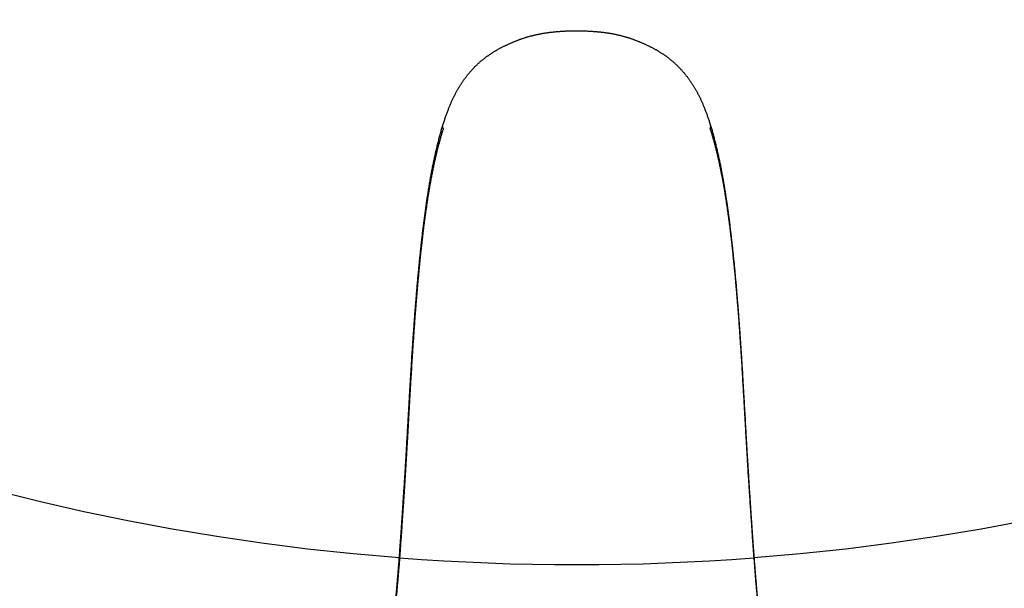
# Model space of a CAD drawing. Header units: millimetres. Extents: x 6161 to 8965, y -9035 to -5431.
# Tile 199 of 256: x 6886.37 to 6899.56, y -6549.13 to -6541.52. Entities that reach past the tile are written whole.
import ezdxf

# ---------------------------------------------------------------- set-up
doc = ezdxf.new("R2010")
doc.units = ezdxf.units.MM
doc.linetypes.add('DASHED', pattern=[19.05, 12.7, -6.35])
doc.layers.add('Wyposazenie Wew - Urzadzenia Sanitarne', color=6, linetype='Continuous')

# ---------------------------------------------------------------- blocks, each defined once
blk = doc.blocks.new('ORAS_ELECTRA')
for p, q in [((-2.368, -4.189), (-2.367, -4.175)), ((2.368, -4.189), (2.367, -4.175)), ((-1.795, -9.882), (-1.795, -9.882)), ((-1.795, -9.882), (-1.795, -9.883)), ((1.795, -9.882), (1.795, -9.883))]:
    blk.add_line(p, q)
for points, knots in [([(-2.733, -1.026), (-2.733, -1.026), (-2.733, -1.03), (-2.733, -1.037), (-2.732, -1.047), (-2.732, -1.058), (-2.731, -1.069), (-2.73, -1.08), (-2.729, -1.09), (-2.728, -1.099), (-2.727, -1.108), (-2.726, -1.117), (-2.725, -1.127), (-2.724, -1.135), (-2.723, -1.144), (-2.722, -1.153), (-2.721, -1.162), (-2.72, -1.17), (-2.718, -1.179), (-2.717, -1.187), (-2.716, -1.196), (-2.715, -1.204), (-2.714, -1.212), (-2.712, -1.221), (-2.711, -1.229), (-2.71, -1.237), (-2.709, -1.246), (-2.707, -1.254), (-2.706, -1.263), (-2.705, -1.271), (-2.704, -1.28), (-2.702, -1.288), (-2.701, -1.297), (-2.7, -1.306), (-2.698, -1.315), (-2.697, -1.324), (-2.695, -1.333), (-2.694, -1.342), (-2.693, -1.351), (-2.691, -1.36), (-2.69, -1.37), (-2.688, -1.379), (-2.687, -1.388), (-2.686, -1.398), (-2.684, -1.408), (-2.683, -1.417), (-2.681, -1.427), (-2.68, -1.437), (-2.678, -1.447), (-2.677, -1.457), (-2.675, -1.467), (-2.674, -1.477), (-2.672, -1.488), (-2.671, -1.498), (-2.669, -1.509), (-2.668, -1.519), (-2.666, -1.53), (-2.665, -1.541), (-2.663, -1.551), (-2.662, -1.562), (-2.66, -1.573), (-2.659, -1.584), (-2.657, -1.595), (-2.655, -1.606), (-2.654, -1.618), (-2.652, -1.629), (-2.651, -1.641), (-2.649, -1.652), (-2.647, -1.664), (-2.646, -1.676), (-2.644, -1.688), (-2.643, -1.7), (-2.641, -1.712), (-2.639, -1.724), (-2.638, -1.736), (-2.636, -1.748), (-2.634, -1.761), (-2.632, -1.773), (-2.631, -1.786), (-2.629, -1.799), (-2.627, -1.811), (-2.626, -1.824), (-2.624, -1.837), (-2.622, -1.85), (-2.62, -1.863), (-2.619, -1.877), (-2.617, -1.89), (-2.615, -1.903), (-2.613, -1.917), (-2.611, -1.93), (-2.61, -1.944), (-2.608, -1.957), (-2.606, -1.971), (-2.604, -1.985), (-2.602, -1.999), (-2.601, -2.013), (-2.599, -2.027), (-2.597, -2.041), (-2.595, -2.055), (-2.593, -2.07), (-2.591, -2.084), (-2.589, -2.099), (-2.587, -2.113), (-2.585, -2.128), (-2.583, -2.143), (-2.582, -2.158), (-2.58, -2.172), (-2.578, -2.187), (-2.576, -2.203), (-2.574, -2.218), (-2.572, -2.233), (-2.57, -2.248), (-2.568, -2.263), (-2.566, -2.279), (-2.564, -2.294), (-2.562, -2.31), (-2.56, -2.326), (-2.558, -2.341), (-2.556, -2.357), (-2.554, -2.373), (-2.552, -2.389), (-2.55, -2.405), (-2.548, -2.421), (-2.546, -2.438), (-2.544, -2.454), (-2.542, -2.471), (-2.54, -2.487), (-2.538, -2.504), (-2.535, -2.52), (-2.533, -2.537), (-2.531, -2.554), (-2.529, -2.57), (-2.527, -2.587), (-2.525, -2.604), (-2.523, -2.621), (-2.521, -2.639), (-2.519, -2.656), (-2.517, -2.673), (-2.515, -2.69), (-2.513, -2.708), (-2.511, -2.725), (-2.508, -2.743), (-2.506, -2.761), (-2.504, -2.778), (-2.502, -2.796), (-2.5, -2.814), (-2.498, -2.832), (-2.496, -2.85), (-2.494, -2.868), (-2.492, -2.887), (-2.49, -2.905), (-2.488, -2.923), (-2.485, -2.942), (-2.483, -2.96), (-2.481, -2.979), (-2.479, -2.998), (-2.477, -3.016), (-2.475, -3.035), (-2.473, -3.054), (-2.471, -3.073), (-2.469, -3.092), (-2.467, -3.112), (-2.465, -3.131), (-2.463, -3.15), (-2.46, -3.17), (-2.458, -3.189), (-2.456, -3.209), (-2.454, -3.228), (-2.452, -3.248), (-2.45, -3.268), (-2.448, -3.288), (-2.446, -3.308), (-2.444, -3.328), (-2.442, -3.348), (-2.44, -3.369), (-2.438, -3.389), (-2.436, -3.409), (-2.434, -3.43), (-2.432, -3.451), (-2.43, -3.471), (-2.428, -3.492), (-2.426, -3.513), (-2.424, -3.534), (-2.422, -3.555), (-2.42, -3.576), (-2.418, -3.597), (-2.416, -3.619), (-2.414, -3.64), (-2.412, -3.662), (-2.41, -3.684), (-2.408, -3.705), (-2.406, -3.727), (-2.405, -3.749), (-2.403, -3.771), (-2.401, -3.793), (-2.399, -3.815), (-2.397, -3.838), (-2.395, -3.86), (-2.393, -3.883), (-2.391, -3.905), (-2.39, -3.928), (-2.388, -3.951), (-2.386, -3.973), (-2.384, -3.996), (-2.382, -4.02), (-2.38, -4.043), (-2.379, -4.066), (-2.377, -4.089), (-2.375, -4.111), (-2.374, -4.133), (-2.372, -4.152), (-2.371, -4.171), (-2.37, -4.183), (-2.369, -4.189), (-2.369, -4.189)], [0, 0, 0, 0, 0.000897, 0.014392, 0.028259, 0.042658, 0.057335, 0.071796, 0.084135, 0.095797, 0.106851, 0.118564, 0.128903, 0.139852, 0.150279, 0.16025, 0.169835, 0.179089, 0.188056, 0.196771, 0.205262, 0.213555, 0.22166, 0.22964, 0.237452, 0.24511, 0.252628, 0.260016, 0.267284, 0.274441, 0.281494, 0.28845, 0.295315, 0.302095, 0.308794, 0.315416, 0.32203, 0.328524, 0.334936, 0.341269, 0.347528, 0.353717, 0.35984, 0.365899, 0.371898, 0.377839, 0.383725, 0.389558, 0.39534, 0.401075, 0.406762, 0.412405, 0.418004, 0.423618, 0.429062, 0.434454, 0.439796, 0.445092, 0.450342, 0.455549, 0.460714, 0.465839, 0.470925, 0.475973, 0.480986, 0.485964, 0.490908, 0.49582, 0.500701, 0.505551, 0.510372, 0.515165, 0.519931, 0.524654, 0.529349, 0.534008, 0.538633, 0.543224, 0.547784, 0.552312, 0.556812, 0.561283, 0.565726, 0.570144, 0.574534, 0.578879, 0.58319, 0.587475, 0.591733, 0.595965, 0.60017, 0.60435, 0.608503, 0.612631, 0.616733, 0.620811, 0.624863, 0.628816, 0.632873, 0.6369, 0.640897, 0.644865, 0.648806, 0.652719, 0.656607, 0.660469, 0.664307, 0.668122, 0.671913, 0.675683, 0.679431, 0.683158, 0.686865, 0.690552, 0.694221, 0.697871, 0.701504, 0.70512, 0.708719, 0.712302, 0.715869, 0.719422, 0.72296, 0.726484, 0.730023, 0.733512, 0.736982, 0.740435, 0.743872, 0.747294, 0.7507, 0.754091, 0.75746, 0.760819, 0.764168, 0.767504, 0.770826, 0.774132, 0.777422, 0.780694, 0.783961, 0.787221, 0.790468, 0.793703, 0.796926, 0.800138, 0.803338, 0.806527, 0.809706, 0.812875, 0.816033, 0.819181, 0.82232, 0.82545, 0.828571, 0.831684, 0.83479, 0.837892, 0.840985, 0.84407, 0.847147, 0.850216, 0.853277, 0.856332, 0.859379, 0.862419, 0.865453, 0.868481, 0.871504, 0.87452, 0.877531, 0.880538, 0.883539, 0.886536, 0.889529, 0.892518, 0.895503, 0.898484, 0.901463, 0.904439, 0.907412, 0.910382, 0.913351, 0.916318, 0.919283, 0.922247, 0.92521, 0.928172, 0.931133, 0.934095, 0.937043, 0.939995, 0.942952, 0.945913, 0.948876, 0.95184, 0.954801, 0.957758, 0.960716, 0.963662, 0.966616, 0.969577, 0.972545, 0.975521, 0.978504, 0.981496, 0.984497, 0.98746, 0.990212, 0.992827, 0.995596, 0.997715, 0.99984, 1, 1, 1, 1]), ([(-2.367, -4.175), (-2.368, -4.162), (-2.37, -4.135), (-2.373, -4.094), (-2.376, -4.055), (-2.379, -4.015), (-2.383, -3.976), (-2.386, -3.936), (-2.389, -3.897), (-2.392, -3.859), (-2.395, -3.82), (-2.399, -3.782), (-2.402, -3.744), (-2.405, -3.707), (-2.408, -3.669), (-2.412, -3.632), (-2.415, -3.595), (-2.419, -3.558), (-2.422, -3.521), (-2.426, -3.483), (-2.429, -3.447), (-2.433, -3.409), (-2.437, -3.372), (-2.44, -3.334), (-2.444, -3.296), (-2.448, -3.259), (-2.452, -3.222), (-2.456, -3.185), (-2.46, -3.149), (-2.463, -3.113), (-2.467, -3.078), (-2.471, -3.042), (-2.475, -3.007), (-2.479, -2.973), (-2.483, -2.938), (-2.487, -2.905), (-2.49, -2.871), (-2.494, -2.838), (-2.498, -2.806), (-2.502, -2.774), (-2.505, -2.742), (-2.509, -2.711), (-2.513, -2.68), (-2.517, -2.649), (-2.52, -2.619), (-2.524, -2.589), (-2.528, -2.558), (-2.532, -2.527), (-2.536, -2.494), (-2.54, -2.462), (-2.543, -2.431), (-2.547, -2.4), (-2.551, -2.37), (-2.555, -2.34), (-2.559, -2.311), (-2.562, -2.282), (-2.566, -2.254), (-2.57, -2.226), (-2.573, -2.198), (-2.577, -2.171), (-2.58, -2.144), (-2.584, -2.117), (-2.587, -2.091), (-2.59, -2.066), (-2.594, -2.041), (-2.597, -2.016), (-2.6, -1.992), (-2.603, -1.968), (-2.607, -1.943), (-2.61, -1.917), (-2.614, -1.889), (-2.618, -1.862), (-2.621, -1.837), (-2.624, -1.813), (-2.627, -1.79), (-2.63, -1.769), (-2.633, -1.747), (-2.636, -1.726), (-2.639, -1.704), (-2.642, -1.681), (-2.645, -1.657), (-2.649, -1.633), (-2.652, -1.611), (-2.655, -1.588), (-2.658, -1.567), (-2.661, -1.546), (-2.664, -1.525), (-2.667, -1.506), (-2.669, -1.487), (-2.672, -1.47), (-2.674, -1.454), (-2.676, -1.439), (-2.679, -1.424), (-2.681, -1.409), (-2.683, -1.395), (-2.685, -1.381), (-2.687, -1.368), (-2.689, -1.352), (-2.692, -1.335), (-2.695, -1.317), (-2.697, -1.299), (-2.7, -1.283), (-2.703, -1.266), (-2.705, -1.251), (-2.707, -1.236), (-2.709, -1.221), (-2.712, -1.208), (-2.714, -1.194), (-2.716, -1.182), (-2.717, -1.17), (-2.719, -1.158), (-2.721, -1.147), (-2.722, -1.136), (-2.724, -1.125), (-2.725, -1.115), (-2.726, -1.105), (-2.727, -1.096), (-2.728, -1.087), (-2.729, -1.079), (-2.73, -1.07), (-2.731, -1.062), (-2.732, -1.054), (-2.732, -1.045), (-2.733, -1.036), (-2.733, -1.029), (-2.733, -1.026)], [0, 0, 0, 0, 0.005042, 0.010085, 0.015128, 0.020171, 0.025213, 0.030256, 0.035299, 0.040342, 0.045385, 0.050427, 0.055469, 0.060512, 0.065555, 0.070598, 0.075641, 0.080861, 0.086082, 0.091303, 0.096524, 0.101745, 0.107324, 0.112903, 0.118483, 0.124063, 0.129642, 0.135243, 0.140845, 0.146447, 0.152049, 0.15765, 0.163343, 0.169037, 0.174731, 0.180424, 0.186117, 0.19181, 0.197503, 0.203197, 0.20889, 0.214583, 0.220354, 0.226126, 0.231897, 0.237669, 0.24344, 0.250034, 0.256627, 0.263221, 0.269814, 0.276407, 0.283, 0.289593, 0.296186, 0.302832, 0.309478, 0.316124, 0.322769, 0.32959, 0.336411, 0.343232, 0.350054, 0.356874, 0.363694, 0.370515, 0.377336, 0.384156, 0.390977, 0.399572, 0.408167, 0.416763, 0.425358, 0.432951, 0.440545, 0.448138, 0.455736, 0.463333, 0.470931, 0.480459, 0.489988, 0.499517, 0.509046, 0.518575, 0.528119, 0.537663, 0.547208, 0.556752, 0.566296, 0.57459, 0.582884, 0.591178, 0.599474, 0.60777, 0.616066, 0.624348, 0.63263, 0.640912, 0.653338, 0.665764, 0.678196, 0.690629, 0.703064, 0.715499, 0.727922, 0.740344, 0.752769, 0.765193, 0.777621, 0.79005, 0.802479, 0.814908, 0.827734, 0.84056, 0.853387, 0.866213, 0.879042, 0.891871, 0.904701, 0.917531, 0.931434, 0.945337, 0.95924, 0.980096, 1, 1, 1, 1]), ([(2.367, -4.175), (2.368, -4.161), (2.37, -4.134), (2.373, -4.093), (2.377, -4.052), (2.38, -4.011), (2.383, -3.971), (2.386, -3.931), (2.389, -3.891), (2.393, -3.851), (2.396, -3.811), (2.399, -3.772), (2.403, -3.733), (2.406, -3.694), (2.41, -3.655), (2.413, -3.617), (2.417, -3.579), (2.42, -3.541), (2.424, -3.504), (2.427, -3.467), (2.431, -3.43), (2.434, -3.393), (2.438, -3.357), (2.442, -3.322), (2.445, -3.286), (2.449, -3.251), (2.452, -3.216), (2.456, -3.181), (2.46, -3.146), (2.464, -3.111), (2.467, -3.077), (2.471, -3.042), (2.475, -3.007), (2.479, -2.973), (2.483, -2.938), (2.487, -2.905), (2.49, -2.871), (2.494, -2.838), (2.498, -2.806), (2.502, -2.774), (2.505, -2.742), (2.509, -2.711), (2.513, -2.68), (2.517, -2.649), (2.52, -2.619), (2.524, -2.589), (2.528, -2.559), (2.531, -2.528), (2.535, -2.497), (2.539, -2.466), (2.543, -2.436), (2.547, -2.406), (2.55, -2.377), (2.554, -2.349), (2.558, -2.32), (2.561, -2.293), (2.565, -2.264), (2.569, -2.234), (2.573, -2.204), (2.576, -2.174), (2.58, -2.144), (2.584, -2.116), (2.588, -2.088), (2.591, -2.06), (2.595, -2.033), (2.598, -2.007), (2.602, -1.981), (2.605, -1.956), (2.608, -1.931), (2.612, -1.906), (2.615, -1.882), (2.618, -1.859), (2.621, -1.835), (2.624, -1.813), (2.627, -1.79), (2.63, -1.769), (2.633, -1.747), (2.636, -1.726), (2.639, -1.704), (2.642, -1.681), (2.645, -1.657), (2.649, -1.633), (2.652, -1.611), (2.655, -1.588), (2.658, -1.567), (2.661, -1.546), (2.664, -1.525), (2.667, -1.506), (2.669, -1.487), (2.672, -1.47), (2.674, -1.454), (2.676, -1.439), (2.679, -1.424), (2.681, -1.409), (2.683, -1.395), (2.685, -1.381), (2.687, -1.368), (2.689, -1.352), (2.692, -1.335), (2.695, -1.317), (2.697, -1.299), (2.7, -1.283), (2.703, -1.266), (2.705, -1.251), (2.707, -1.236), (2.709, -1.221), (2.712, -1.208), (2.714, -1.194), (2.716, -1.182), (2.717, -1.17), (2.719, -1.158), (2.721, -1.147), (2.722, -1.136), (2.724, -1.125), (2.725, -1.115), (2.726, -1.105), (2.727, -1.096), (2.728, -1.087), (2.729, -1.079), (2.73, -1.07), (2.731, -1.062), (2.732, -1.054), (2.732, -1.045), (2.733, -1.036), (2.733, -1.029), (2.733, -1.026)], [0, 0, 0, 0, 0.005164, 0.010329, 0.015494, 0.020658, 0.025822, 0.031005, 0.036188, 0.041372, 0.046555, 0.051738, 0.056984, 0.06223, 0.067476, 0.072723, 0.077968, 0.083214, 0.08846, 0.093707, 0.098953, 0.104199, 0.109444, 0.11469, 0.119937, 0.125183, 0.130428, 0.135872, 0.141317, 0.146762, 0.152206, 0.15765, 0.163343, 0.169037, 0.174731, 0.180424, 0.186117, 0.19181, 0.197503, 0.203197, 0.20889, 0.214583, 0.220354, 0.226126, 0.231897, 0.237669, 0.24344, 0.24976, 0.25608, 0.2624, 0.26872, 0.275039, 0.281377, 0.287715, 0.294054, 0.300392, 0.30673, 0.314114, 0.321498, 0.328883, 0.336267, 0.343651, 0.351036, 0.35842, 0.365804, 0.373187, 0.380571, 0.387955, 0.395339, 0.402843, 0.410348, 0.417853, 0.425358, 0.432951, 0.440545, 0.448138, 0.455736, 0.463333, 0.470931, 0.480459, 0.489988, 0.499517, 0.509046, 0.518575, 0.528119, 0.537663, 0.547208, 0.556752, 0.566296, 0.57459, 0.582884, 0.591178, 0.599474, 0.60777, 0.616066, 0.624348, 0.63263, 0.640912, 0.653338, 0.665764, 0.678196, 0.690629, 0.703064, 0.715499, 0.727921, 0.740344, 0.752769, 0.765193, 0.777621, 0.79005, 0.802479, 0.814908, 0.827734, 0.84056, 0.853387, 0.866213, 0.879042, 0.891871, 0.904701, 0.917531, 0.931434, 0.945337, 0.95924, 0.980096, 1, 1, 1, 1]), ([(2.369, -4.189), (2.37, -4.184), (2.371, -4.173), (2.372, -4.157), (2.373, -4.139), (2.375, -4.119), (2.376, -4.098), (2.378, -4.075), (2.38, -4.052), (2.381, -4.029), (2.383, -4.005), (2.385, -3.982), (2.387, -3.959), (2.389, -3.936), (2.391, -3.913), (2.393, -3.891), (2.394, -3.868), (2.396, -3.846), (2.398, -3.823), (2.4, -3.801), (2.402, -3.779), (2.404, -3.757), (2.406, -3.735), (2.408, -3.713), (2.41, -3.691), (2.412, -3.67), (2.413, -3.648), (2.415, -3.627), (2.417, -3.605), (2.419, -3.584), (2.421, -3.563), (2.423, -3.542), (2.425, -3.521), (2.427, -3.5), (2.429, -3.479), (2.431, -3.459), (2.433, -3.438), (2.435, -3.418), (2.437, -3.397), (2.439, -3.377), (2.441, -3.357), (2.443, -3.336), (2.445, -3.316), (2.447, -3.296), (2.449, -3.277), (2.451, -3.257), (2.453, -3.237), (2.455, -3.217), (2.458, -3.198), (2.46, -3.178), (2.462, -3.159), (2.464, -3.14), (2.466, -3.12), (2.468, -3.101), (2.47, -3.082), (2.472, -3.063), (2.474, -3.044), (2.476, -3.025), (2.478, -3.007), (2.48, -2.988), (2.482, -2.969), (2.484, -2.951), (2.487, -2.933), (2.489, -2.914), (2.491, -2.896), (2.493, -2.878), (2.495, -2.86), (2.497, -2.842), (2.499, -2.824), (2.501, -2.806), (2.503, -2.788), (2.505, -2.77), (2.507, -2.753), (2.509, -2.735), (2.511, -2.718), (2.514, -2.7), (2.516, -2.683), (2.518, -2.666), (2.52, -2.649), (2.522, -2.632), (2.524, -2.615), (2.526, -2.598), (2.528, -2.581), (2.53, -2.564), (2.532, -2.547), (2.534, -2.531), (2.536, -2.514), (2.538, -2.498), (2.54, -2.482), (2.542, -2.465), (2.544, -2.449), (2.546, -2.433), (2.548, -2.417), (2.55, -2.401), (2.552, -2.385), (2.554, -2.369), (2.556, -2.353), (2.558, -2.338), (2.56, -2.322), (2.562, -2.307), (2.564, -2.291), (2.566, -2.276), (2.568, -2.261), (2.57, -2.245), (2.572, -2.23), (2.574, -2.215), (2.576, -2.2), (2.578, -2.186), (2.58, -2.171), (2.582, -2.156), (2.584, -2.141), (2.586, -2.127), (2.587, -2.112), (2.589, -2.098), (2.591, -2.083), (2.593, -2.069), (2.595, -2.055), (2.597, -2.041), (2.599, -2.026), (2.601, -2.013), (2.602, -1.999), (2.604, -1.985), (2.606, -1.971), (2.608, -1.958), (2.61, -1.944), (2.611, -1.931), (2.613, -1.918), (2.615, -1.904), (2.617, -1.891), (2.618, -1.878), (2.62, -1.865), (2.622, -1.852), (2.624, -1.839), (2.625, -1.826), (2.627, -1.814), (2.629, -1.801), (2.63, -1.789), (2.632, -1.776), (2.634, -1.764), (2.635, -1.752), (2.637, -1.739), (2.639, -1.727), (2.64, -1.715), (2.642, -1.703), (2.644, -1.692), (2.645, -1.68), (2.647, -1.668), (2.648, -1.657), (2.65, -1.645), (2.652, -1.634), (2.653, -1.622), (2.655, -1.611), (2.656, -1.6), (2.658, -1.589), (2.659, -1.578), (2.661, -1.567), (2.662, -1.557), (2.664, -1.546), (2.665, -1.536), (2.667, -1.525), (2.668, -1.515), (2.67, -1.504), (2.671, -1.494), (2.673, -1.484), (2.674, -1.474), (2.676, -1.464), (2.677, -1.454), (2.679, -1.444), (2.68, -1.434), (2.682, -1.425), (2.683, -1.415), (2.684, -1.406), (2.686, -1.396), (2.687, -1.387), (2.689, -1.378), (2.69, -1.368), (2.691, -1.359), (2.693, -1.35), (2.694, -1.341), (2.695, -1.332), (2.697, -1.324), (2.698, -1.315), (2.7, -1.306), (2.701, -1.297), (2.702, -1.289), (2.703, -1.281), (2.705, -1.272), (2.706, -1.264), (2.707, -1.256), (2.708, -1.247), (2.71, -1.239), (2.711, -1.231), (2.712, -1.223), (2.713, -1.215), (2.714, -1.207), (2.716, -1.199), (2.717, -1.191), (2.718, -1.183), (2.719, -1.175), (2.72, -1.167), (2.721, -1.159), (2.722, -1.151), (2.723, -1.143), (2.724, -1.134), (2.725, -1.126), (2.726, -1.117), (2.727, -1.108), (2.728, -1.099), (2.729, -1.09), (2.73, -1.08), (2.731, -1.07), (2.732, -1.059), (2.732, -1.048), (2.733, -1.037), (2.733, -1.03), (2.733, -1.026), (2.733, -1.026)], [0, 0, 0, 0, 0.002013, 0.004064, 0.006124, 0.008739, 0.011458, 0.014318, 0.017349, 0.020341, 0.023344, 0.026338, 0.029325, 0.032303, 0.035274, 0.038238, 0.041195, 0.044145, 0.047102, 0.050061, 0.053023, 0.055986, 0.058948, 0.061908, 0.064862, 0.06781, 0.070751, 0.0737, 0.076654, 0.079609, 0.082565, 0.085523, 0.088481, 0.091442, 0.094405, 0.09737, 0.100337, 0.103307, 0.106281, 0.109257, 0.112238, 0.115222, 0.11821, 0.121202, 0.1242, 0.127202, 0.130209, 0.133222, 0.13624, 0.139265, 0.142296, 0.145333, 0.148377, 0.151428, 0.154487, 0.157553, 0.160627, 0.16371, 0.166801, 0.1699, 0.173009, 0.17612, 0.17924, 0.182368, 0.185506, 0.188653, 0.19181, 0.194977, 0.198155, 0.201343, 0.204543, 0.207753, 0.210975, 0.214209, 0.217456, 0.220715, 0.223986, 0.227263, 0.230551, 0.233856, 0.237175, 0.240507, 0.243851, 0.247205, 0.250567, 0.253941, 0.257333, 0.26074, 0.264163, 0.267601, 0.271056, 0.274528, 0.278022, 0.281533, 0.285058, 0.288597, 0.292151, 0.29572, 0.299304, 0.302905, 0.306523, 0.310158, 0.313811, 0.317482, 0.321172, 0.324882, 0.328613, 0.332364, 0.336136, 0.339931, 0.343749, 0.34759, 0.351456, 0.355347, 0.359264, 0.363208, 0.367179, 0.371179, 0.375209, 0.379269, 0.383227, 0.387284, 0.391364, 0.39547, 0.3996, 0.403756, 0.407937, 0.412143, 0.416375, 0.420632, 0.424916, 0.429225, 0.433559, 0.437953, 0.442359, 0.446791, 0.451251, 0.455738, 0.460254, 0.464801, 0.469379, 0.473989, 0.478633, 0.483312, 0.488022, 0.492775, 0.497554, 0.50236, 0.507196, 0.512061, 0.516957, 0.521884, 0.526845, 0.531839, 0.536868, 0.541934, 0.547037, 0.552179, 0.557362, 0.562587, 0.567856, 0.57317, 0.578531, 0.583942, 0.589408, 0.594979, 0.600591, 0.606246, 0.611946, 0.617692, 0.623487, 0.629332, 0.63523, 0.641182, 0.647192, 0.653261, 0.659393, 0.665591, 0.671859, 0.678198, 0.684615, 0.691113, 0.697728, 0.704351, 0.711049, 0.717826, 0.724686, 0.731635, 0.738677, 0.745819, 0.753069, 0.760433, 0.76792, 0.77554, 0.783304, 0.791226, 0.7993, 0.807517, 0.815916, 0.824516, 0.83334, 0.842415, 0.851774, 0.861455, 0.871507, 0.881988, 0.89297, 0.90452, 0.916238, 0.928628, 0.941738, 0.955575, 0.970002, 0.984693, 0.999125, 1, 1, 1, 1]), ([(-2.369, -4.189), (-2.369, -4.196), (-2.368, -4.213), (-2.366, -4.24), (-2.364, -4.271), (-2.361, -4.301), (-2.359, -4.332), (-2.357, -4.364), (-2.355, -4.395), (-2.353, -4.427), (-2.35, -4.459), (-2.348, -4.491), (-2.346, -4.523), (-2.344, -4.555), (-2.341, -4.588), (-2.339, -4.621), (-2.337, -4.654), (-2.335, -4.687), (-2.332, -4.721), (-2.33, -4.754), (-2.328, -4.788), (-2.326, -4.823), (-2.323, -4.857), (-2.321, -4.892), (-2.319, -4.927), (-2.317, -4.962), (-2.314, -4.998), (-2.312, -5.034), (-2.309, -5.07), (-2.307, -5.107), (-2.305, -5.143), (-2.303, -5.178), (-2.3, -5.213), (-2.298, -5.247), (-2.296, -5.281), (-2.294, -5.314), (-2.292, -5.346), (-2.29, -5.378), (-2.288, -5.41), (-2.286, -5.442), (-2.284, -5.475), (-2.282, -5.507), (-2.28, -5.54), (-2.279, -5.573), (-2.277, -5.606), (-2.275, -5.641), (-2.273, -5.677), (-2.27, -5.714), (-2.268, -5.752), (-2.266, -5.791), (-2.264, -5.832), (-2.261, -5.873), (-2.259, -5.916), (-2.256, -5.96), (-2.254, -6.006), (-2.251, -6.053), (-2.248, -6.102), (-2.245, -6.153), (-2.242, -6.207), (-2.239, -6.263), (-2.236, -6.323), (-2.232, -6.388), (-2.228, -6.459), (-2.223, -6.539), (-2.217, -6.631), (-2.211, -6.725), (-2.206, -6.814), (-2.201, -6.892), (-2.196, -6.961), (-2.192, -7.025), (-2.187, -7.085), (-2.183, -7.142), (-2.179, -7.197), (-2.175, -7.252), (-2.171, -7.306), (-2.168, -7.358), (-2.164, -7.407), (-2.16, -7.455), (-2.156, -7.502), (-2.152, -7.548), (-2.149, -7.594), (-2.145, -7.638), (-2.141, -7.681), (-2.138, -7.724), (-2.134, -7.766), (-2.13, -7.807), (-2.127, -7.847), (-2.123, -7.887), (-2.119, -7.926), (-2.116, -7.965), (-2.112, -8.003), (-2.108, -8.041), (-2.105, -8.078), (-2.101, -8.114), (-2.097, -8.151), (-2.093, -8.187), (-2.09, -8.223), (-2.086, -8.258), (-2.082, -8.293), (-2.078, -8.328), (-2.074, -8.363), (-2.07, -8.397), (-2.066, -8.431), (-2.062, -8.465), (-2.058, -8.499), (-2.054, -8.532), (-2.05, -8.566), (-2.046, -8.6), (-2.041, -8.633), (-2.037, -8.667), (-2.032, -8.7), (-2.028, -8.734), (-2.023, -8.767), (-2.019, -8.8), (-2.014, -8.833), (-2.009, -8.865), (-2.004, -8.898), (-1.999, -8.93), (-1.994, -8.963), (-1.989, -8.995), (-1.984, -9.027), (-1.979, -9.059), (-1.974, -9.09), (-1.968, -9.122), (-1.963, -9.154), (-1.957, -9.186), (-1.951, -9.218), (-1.945, -9.25), (-1.939, -9.281), (-1.933, -9.313), (-1.927, -9.345), (-1.92, -9.377), (-1.914, -9.408), (-1.907, -9.44), (-1.9, -9.471), (-1.894, -9.503), (-1.886, -9.534), (-1.879, -9.565), (-1.872, -9.596), (-1.864, -9.627), (-1.857, -9.657), (-1.849, -9.687), (-1.842, -9.717), (-1.834, -9.746), (-1.826, -9.775), (-1.818, -9.804), (-1.81, -9.832), (-1.802, -9.858), (-1.797, -9.874), (-1.795, -9.881)], [0, 0, 0, 0, 0.003717, 0.009313, 0.014928, 0.020555, 0.026233, 0.03193, 0.037647, 0.043385, 0.049146, 0.054929, 0.060735, 0.066566, 0.072421, 0.078302, 0.08421, 0.090145, 0.096108, 0.102101, 0.108124, 0.114179, 0.120284, 0.12643, 0.132619, 0.138851, 0.145129, 0.151456, 0.157822, 0.164262, 0.170565, 0.17674, 0.182798, 0.188746, 0.194593, 0.200378, 0.205891, 0.21142, 0.216964, 0.222524, 0.228101, 0.233694, 0.239304, 0.244935, 0.25068, 0.256699, 0.262858, 0.269171, 0.275654, 0.282327, 0.289211, 0.29633, 0.303656, 0.31119, 0.318955, 0.326981, 0.335304, 0.343968, 0.353032, 0.362574, 0.372698, 0.383557, 0.395482, 0.409046, 0.424384, 0.442107, 0.456898, 0.469886, 0.481632, 0.49246, 0.502582, 0.51214, 0.521235, 0.530868, 0.540056, 0.548857, 0.557329, 0.565515, 0.573524, 0.581406, 0.589126, 0.596695, 0.604126, 0.611427, 0.618606, 0.625673, 0.632633, 0.639493, 0.646258, 0.652934, 0.659525, 0.665978, 0.67238, 0.678735, 0.685044, 0.691309, 0.697531, 0.703712, 0.709852, 0.715953, 0.722016, 0.728043, 0.734034, 0.739991, 0.745914, 0.751731, 0.757726, 0.763707, 0.769675, 0.775628, 0.781568, 0.787493, 0.793405, 0.799302, 0.805186, 0.811056, 0.816912, 0.822755, 0.828583, 0.834399, 0.840201, 0.845993, 0.851773, 0.857574, 0.863393, 0.869228, 0.875078, 0.880939, 0.88681, 0.892689, 0.898573, 0.904459, 0.910345, 0.916229, 0.922108, 0.927981, 0.933845, 0.93973, 0.945574, 0.951371, 0.95712, 0.962821, 0.968473, 0.974077, 0.979632, 0.985144, 0.990541, 0.995855, 1, 1, 1, 1]), ([(-1.788, -9.841), (-1.792, -9.827), (-1.801, -9.8), (-1.814, -9.757), (-1.827, -9.713), (-1.839, -9.668), (-1.851, -9.623), (-1.863, -9.578), (-1.876, -9.528), (-1.888, -9.475), (-1.902, -9.417), (-1.914, -9.359), (-1.927, -9.301), (-1.938, -9.242), (-1.95, -9.182), (-1.961, -9.122), (-1.971, -9.065), (-1.98, -9.011), (-1.989, -8.96), (-1.997, -8.908), (-2.005, -8.857), (-2.013, -8.805), (-2.02, -8.753), (-2.028, -8.7), (-2.035, -8.648), (-2.042, -8.595), (-2.049, -8.54), (-2.056, -8.482), (-2.063, -8.422), (-2.07, -8.362), (-2.077, -8.302), (-2.084, -8.241), (-2.091, -8.18), (-2.097, -8.12), (-2.103, -8.058), (-2.109, -7.997), (-2.116, -7.933), (-2.122, -7.866), (-2.128, -7.795), (-2.135, -7.725), (-2.141, -7.654), (-2.147, -7.583), (-2.153, -7.51), (-2.158, -7.437), (-2.164, -7.363), (-2.17, -7.29), (-2.176, -7.209), (-2.182, -7.121), (-2.189, -7.026), (-2.195, -6.93), (-2.202, -6.825), (-2.21, -6.708), (-2.217, -6.581), (-2.225, -6.461), (-2.231, -6.35), (-2.237, -6.246), (-2.243, -6.151), (-2.248, -6.064), (-2.252, -5.986), (-2.256, -5.909), (-2.26, -5.837), (-2.264, -5.771), (-2.267, -5.712), (-2.271, -5.652), (-2.274, -5.593), (-2.278, -5.533), (-2.281, -5.474), (-2.285, -5.415), (-2.288, -5.356), (-2.292, -5.297), (-2.296, -5.239), (-2.299, -5.181), (-2.303, -5.124), (-2.306, -5.068), (-2.31, -5.011), (-2.314, -4.95), (-2.318, -4.884), (-2.323, -4.814), (-2.328, -4.744), (-2.332, -4.677), (-2.337, -4.611), (-2.341, -4.548), (-2.345, -4.486), (-2.35, -4.423), (-2.354, -4.361), (-2.359, -4.298), (-2.363, -4.236), (-2.366, -4.195), (-2.367, -4.175)], [0, 0, 0, 0, 0.008254, 0.016507, 0.025317, 0.034126, 0.042936, 0.051746, 0.060556, 0.071566, 0.082578, 0.093589, 0.1046, 0.115711, 0.126823, 0.137935, 0.149046, 0.158432, 0.167818, 0.177204, 0.186591, 0.195976, 0.205383, 0.21479, 0.224198, 0.233605, 0.243012, 0.253602, 0.264194, 0.274785, 0.285377, 0.295967, 0.306582, 0.317197, 0.327813, 0.338428, 0.349043, 0.361157, 0.373272, 0.385388, 0.397503, 0.409617, 0.422179, 0.434741, 0.447303, 0.459865, 0.472427, 0.488628, 0.50483, 0.521032, 0.537233, 0.558838, 0.580443, 0.602048, 0.619714, 0.63738, 0.655045, 0.668297, 0.681548, 0.694797, 0.708046, 0.718249, 0.728453, 0.738657, 0.74886, 0.759063, 0.769284, 0.779506, 0.789728, 0.79995, 0.810172, 0.82009, 0.830008, 0.839927, 0.849846, 0.859764, 0.872181, 0.884598, 0.897015, 0.909432, 0.920744, 0.932056, 0.943368, 0.954679, 0.966009, 0.97734, 0.98867, 1, 1, 1, 1]), ([(1.788, -9.841), (1.792, -9.827), (1.801, -9.8), (1.814, -9.757), (1.827, -9.712), (1.84, -9.666), (1.852, -9.62), (1.864, -9.573), (1.876, -9.526), (1.887, -9.479), (1.898, -9.431), (1.909, -9.384), (1.919, -9.335), (1.929, -9.287), (1.939, -9.238), (1.949, -9.189), (1.958, -9.14), (1.967, -9.091), (1.975, -9.041), (1.984, -8.991), (1.992, -8.94), (2, -8.889), (2.008, -8.838), (2.015, -8.787), (2.023, -8.735), (2.03, -8.683), (2.037, -8.631), (2.044, -8.579), (2.051, -8.526), (2.057, -8.472), (2.064, -8.418), (2.07, -8.363), (2.077, -8.309), (2.083, -8.249), (2.09, -8.185), (2.097, -8.116), (2.104, -8.046), (2.111, -7.975), (2.119, -7.901), (2.126, -7.826), (2.132, -7.75), (2.139, -7.674), (2.145, -7.598), (2.152, -7.522), (2.158, -7.446), (2.164, -7.369), (2.17, -7.293), (2.176, -7.21), (2.182, -7.121), (2.189, -7.026), (2.195, -6.93), (2.202, -6.825), (2.21, -6.708), (2.217, -6.581), (2.224, -6.468), (2.23, -6.369), (2.235, -6.284), (2.24, -6.2), (2.245, -6.118), (2.249, -6.038), (2.253, -5.961), (2.258, -5.884), (2.262, -5.812), (2.266, -5.746), (2.269, -5.685), (2.273, -5.623), (2.276, -5.562), (2.28, -5.503), (2.283, -5.446), (2.286, -5.391), (2.29, -5.336), (2.293, -5.281), (2.296, -5.226), (2.3, -5.17), (2.304, -5.112), (2.307, -5.056), (2.311, -4.999), (2.315, -4.939), (2.319, -4.876), (2.323, -4.809), (2.328, -4.743), (2.332, -4.677), (2.337, -4.612), (2.341, -4.546), (2.346, -4.481), (2.35, -4.417), (2.354, -4.355), (2.359, -4.295), (2.363, -4.235), (2.366, -4.195), (2.367, -4.175)], [0, 0, 0, 0, 0.008254, 0.016507, 0.02553, 0.034553, 0.043576, 0.052599, 0.061622, 0.070733, 0.079845, 0.088957, 0.098069, 0.10718, 0.116312, 0.125444, 0.134576, 0.143708, 0.15284, 0.162117, 0.171395, 0.180673, 0.189951, 0.199229, 0.208526, 0.217824, 0.227123, 0.236421, 0.245719, 0.255331, 0.264944, 0.274557, 0.28417, 0.293783, 0.305821, 0.31786, 0.329899, 0.341938, 0.354976, 0.368015, 0.381054, 0.394094, 0.407132, 0.420191, 0.43325, 0.446309, 0.459368, 0.472427, 0.488628, 0.50483, 0.521031, 0.537233, 0.558838, 0.580443, 0.602048, 0.616437, 0.630826, 0.645215, 0.659604, 0.672724, 0.685844, 0.698965, 0.712084, 0.72259, 0.733096, 0.743602, 0.754107, 0.764612, 0.774114, 0.783617, 0.793119, 0.802622, 0.812124, 0.822104, 0.832085, 0.842066, 0.852047, 0.862028, 0.873762, 0.885496, 0.89723, 0.908963, 0.920715, 0.932467, 0.944219, 0.955971, 0.966978, 0.977985, 0.988993, 1, 1, 1, 1]), ([(1.795, -9.882), (1.797, -9.874), (1.803, -9.856), (1.811, -9.829), (1.818, -9.802), (1.826, -9.774), (1.834, -9.746), (1.841, -9.717), (1.849, -9.688), (1.856, -9.659), (1.864, -9.629), (1.871, -9.599), (1.878, -9.569), (1.885, -9.538), (1.892, -9.507), (1.899, -9.476), (1.906, -9.445), (1.913, -9.413), (1.919, -9.382), (1.926, -9.35), (1.932, -9.319), (1.938, -9.287), (1.944, -9.255), (1.95, -9.223), (1.956, -9.191), (1.962, -9.159), (1.967, -9.128), (1.973, -9.096), (1.978, -9.064), (1.983, -9.032), (1.988, -9), (1.994, -8.968), (1.998, -8.936), (2.003, -8.904), (2.008, -8.872), (2.013, -8.839), (2.018, -8.806), (2.022, -8.774), (2.027, -8.741), (2.031, -8.708), (2.036, -8.675), (2.04, -8.641), (2.045, -8.608), (2.049, -8.574), (2.053, -8.541), (2.057, -8.507), (2.061, -8.473), (2.065, -8.439), (2.069, -8.406), (2.073, -8.372), (2.077, -8.338), (2.081, -8.303), (2.085, -8.268), (2.088, -8.233), (2.092, -8.198), (2.096, -8.163), (2.1, -8.127), (2.103, -8.091), (2.107, -8.055), (2.111, -8.018), (2.114, -7.981), (2.118, -7.944), (2.121, -7.906), (2.125, -7.867), (2.128, -7.828), (2.132, -7.789), (2.136, -7.748), (2.139, -7.707), (2.143, -7.666), (2.146, -7.624), (2.15, -7.581), (2.153, -7.537), (2.157, -7.493), (2.161, -7.447), (2.164, -7.401), (2.168, -7.354), (2.171, -7.305), (2.175, -7.255), (2.179, -7.203), (2.183, -7.15), (2.187, -7.093), (2.191, -7.034), (2.195, -6.971), (2.2, -6.903), (2.205, -6.83), (2.21, -6.748), (2.216, -6.655), (2.222, -6.561), (2.227, -6.472), (2.231, -6.396), (2.235, -6.329), (2.239, -6.268), (2.242, -6.211), (2.245, -6.158), (2.248, -6.106), (2.251, -6.054), (2.254, -6.003), (2.257, -5.954), (2.259, -5.907), (2.262, -5.862), (2.264, -5.818), (2.267, -5.776), (2.269, -5.735), (2.272, -5.695), (2.274, -5.657), (2.276, -5.619), (2.278, -5.583), (2.28, -5.549), (2.282, -5.516), (2.284, -5.484), (2.286, -5.452), (2.288, -5.419), (2.29, -5.387), (2.292, -5.355), (2.294, -5.323), (2.296, -5.291), (2.298, -5.259), (2.3, -5.226), (2.302, -5.193), (2.304, -5.159), (2.306, -5.125), (2.308, -5.09), (2.311, -5.054), (2.313, -5.018), (2.315, -4.982), (2.318, -4.945), (2.32, -4.91), (2.322, -4.874), (2.325, -4.839), (2.327, -4.804), (2.329, -4.77), (2.331, -4.735), (2.334, -4.701), (2.336, -4.668), (2.338, -4.634), (2.341, -4.601), (2.343, -4.568), (2.345, -4.535), (2.347, -4.502), (2.35, -4.47), (2.352, -4.438), (2.354, -4.406), (2.356, -4.374), (2.358, -4.342), (2.361, -4.311), (2.363, -4.28), (2.365, -4.249), (2.367, -4.218), (2.369, -4.199), (2.369, -4.189)], [0, 0, 0, 0, 0.005038, 0.010202, 0.015438, 0.020746, 0.026129, 0.031616, 0.037148, 0.042728, 0.048356, 0.054031, 0.059753, 0.065522, 0.071336, 0.07721, 0.083054, 0.088907, 0.094767, 0.100633, 0.106501, 0.11237, 0.118237, 0.124099, 0.129955, 0.135801, 0.141637, 0.147458, 0.153264, 0.159052, 0.16482, 0.170592, 0.17638, 0.182182, 0.187997, 0.193826, 0.199669, 0.205525, 0.211396, 0.217281, 0.22318, 0.229093, 0.23502, 0.240962, 0.246917, 0.252887, 0.258873, 0.264744, 0.270655, 0.276599, 0.282577, 0.288591, 0.29464, 0.300727, 0.306852, 0.313017, 0.319222, 0.32547, 0.331761, 0.338097, 0.34448, 0.35091, 0.357432, 0.364069, 0.37079, 0.377602, 0.384508, 0.391515, 0.398627, 0.405853, 0.413199, 0.420673, 0.428284, 0.436043, 0.443961, 0.451976, 0.460197, 0.46869, 0.477489, 0.486643, 0.49621, 0.506268, 0.516924, 0.528329, 0.540707, 0.554406, 0.569958, 0.587907, 0.602425, 0.615225, 0.626448, 0.6367, 0.646277, 0.655311, 0.663901, 0.672996, 0.681665, 0.689963, 0.697946, 0.705657, 0.713128, 0.720386, 0.727407, 0.734186, 0.740753, 0.747131, 0.753341, 0.759398, 0.764702, 0.770296, 0.775908, 0.781502, 0.78708, 0.792642, 0.798188, 0.803719, 0.809237, 0.814915, 0.820728, 0.826637, 0.832648, 0.83877, 0.845009, 0.851377, 0.857823, 0.864175, 0.870479, 0.876735, 0.882947, 0.889115, 0.895241, 0.901326, 0.907364, 0.913372, 0.919351, 0.925301, 0.931224, 0.93712, 0.942989, 0.948834, 0.954654, 0.960451, 0.966225, 0.971977, 0.977708, 0.983419, 0.989109, 0.994754, 1, 1, 1, 1]), ([(-1.788, -9.841), (-1.788, -9.842), (-1.79, -9.845), (-1.792, -9.85), (-1.794, -9.856), (-1.796, -9.861), (-1.797, -9.867), (-1.797, -9.872), (-1.796, -9.877), (-1.796, -9.88), (-1.795, -9.882), (-1.795, -9.882)], [0, 0, 0, 0, 0.07486, 0.206455, 0.338602, 0.471195, 0.60435, 0.73461, 0.853802, 0.973322, 1, 1, 1, 1]), ([(-1.795, -9.883), (-1.794, -9.886), (-1.791, -9.896), (-1.785, -9.914), (-1.777, -9.937), (-1.769, -9.962), (-1.761, -9.986), (-1.753, -10.009), (-1.745, -10.032), (-1.736, -10.054), (-1.728, -10.076), (-1.72, -10.097), (-1.712, -10.117), (-1.704, -10.137), (-1.696, -10.157), (-1.688, -10.176), (-1.68, -10.194), (-1.671, -10.213), (-1.663, -10.231), (-1.655, -10.248), (-1.647, -10.265), (-1.638, -10.282), (-1.63, -10.298), (-1.622, -10.314), (-1.613, -10.33), (-1.605, -10.346), (-1.596, -10.361), (-1.588, -10.376), (-1.579, -10.39), (-1.571, -10.405), (-1.562, -10.419), (-1.553, -10.433), (-1.544, -10.447), (-1.535, -10.46), (-1.525, -10.474), (-1.516, -10.488), (-1.506, -10.501), (-1.497, -10.514), (-1.487, -10.527), (-1.477, -10.54), (-1.467, -10.553), (-1.457, -10.566), (-1.447, -10.578), (-1.437, -10.59), (-1.426, -10.602), (-1.416, -10.614), (-1.406, -10.626), (-1.395, -10.637), (-1.384, -10.648), (-1.374, -10.66), (-1.363, -10.671), (-1.352, -10.682), (-1.341, -10.692), (-1.33, -10.703), (-1.318, -10.713), (-1.307, -10.724), (-1.296, -10.734), (-1.284, -10.744), (-1.272, -10.754), (-1.261, -10.763), (-1.249, -10.773), (-1.237, -10.782), (-1.225, -10.791), (-1.213, -10.801), (-1.201, -10.81), (-1.188, -10.818), (-1.176, -10.827), (-1.163, -10.836), (-1.151, -10.844), (-1.138, -10.853), (-1.125, -10.861), (-1.112, -10.869), (-1.098, -10.877), (-1.084, -10.885), (-1.071, -10.894), (-1.057, -10.901), (-1.043, -10.909), (-1.029, -10.917), (-1.014, -10.925), (-1, -10.932), (-0.985, -10.94), (-0.97, -10.947), (-0.955, -10.954), (-0.94, -10.961), (-0.925, -10.968), (-0.91, -10.975), (-0.895, -10.982), (-0.88, -10.989), (-0.865, -10.995), (-0.849, -11.002), (-0.834, -11.008), (-0.818, -11.014), (-0.803, -11.02), (-0.787, -11.026), (-0.772, -11.032), (-0.756, -11.038), (-0.741, -11.043), (-0.725, -11.049), (-0.709, -11.054), (-0.693, -11.059), (-0.677, -11.064), (-0.661, -11.069), (-0.646, -11.073), (-0.63, -11.078), (-0.614, -11.082), (-0.598, -11.086), (-0.582, -11.09), (-0.565, -11.094), (-0.549, -11.098), (-0.533, -11.102), (-0.516, -11.105), (-0.499, -11.108), (-0.482, -11.112), (-0.465, -11.115), (-0.448, -11.118), (-0.43, -11.121), (-0.413, -11.123), (-0.395, -11.126), (-0.377, -11.129), (-0.359, -11.131), (-0.34, -11.133), (-0.322, -11.135), (-0.303, -11.137), (-0.284, -11.139), (-0.264, -11.141), (-0.245, -11.142), (-0.225, -11.144), (-0.205, -11.145), (-0.185, -11.146), (-0.165, -11.148), (-0.144, -11.149), (-0.123, -11.149), (-0.102, -11.15), (-0.081, -11.151), (-0.059, -11.151), (-0.038, -11.151), (-0.018, -11.151), (-0.005, -11.151), (0, -11.151)], [0, 0, 0, 0, 0.0048173, 0.0137162, 0.0251837, 0.0364292, 0.0474423, 0.0582281, 0.0688043, 0.079101, 0.0891433, 0.0989535, 0.1085514, 0.1179539, 0.1271763, 0.1362319, 0.1451327, 0.1538901, 0.1625239, 0.1709913, 0.1793038, 0.187474, 0.1955127, 0.2034299, 0.2112343, 0.2189339, 0.226536, 0.234047, 0.2414731, 0.2488199, 0.2560685, 0.2631903, 0.2704993, 0.2777933, 0.2850672, 0.2923163, 0.2995363, 0.3067229, 0.3138724, 0.3209813, 0.3280462, 0.3350643, 0.3420328, 0.3489495, 0.3558097, 0.3626531, 0.3694834, 0.3762802, 0.3830449, 0.3897792, 0.3964848, 0.4031632, 0.4098159, 0.4164445, 0.4230504, 0.4296352, 0.4362002, 0.4427469, 0.4492767, 0.4557909, 0.4622929, 0.4687296, 0.4751875, 0.4816343, 0.4880712, 0.4944996, 0.5009208, 0.5073359, 0.5137455, 0.5201465, 0.5266912, 0.5332824, 0.5399127, 0.5465735, 0.5532561, 0.5599511, 0.5666486, 0.5733314, 0.5800866, 0.586875, 0.5936978, 0.6005561, 0.6074509, 0.6143832, 0.6213424, 0.6277813, 0.6345844, 0.6413836, 0.6481784, 0.654969, 0.6617552, 0.6685373, 0.6753312, 0.6818729, 0.6885959, 0.695307, 0.7020057, 0.7086923, 0.7153668, 0.7220294, 0.7286805, 0.7353204, 0.7419495, 0.7485682, 0.7551769, 0.7617763, 0.7683668, 0.7749453, 0.7814947, 0.788216, 0.7949899, 0.8018158, 0.8086919, 0.815616, 0.822586, 0.8295976, 0.8366693, 0.8438073, 0.8510058, 0.8582686, 0.8655999, 0.8730039, 0.8804843, 0.8880534, 0.8956971, 0.9034089, 0.9111927, 0.9190524, 0.9269922, 0.9350165, 0.9431299, 0.9513377, 0.959645, 0.9680579, 0.9765824, 0.9852458, 0.9937364, 1, 1, 1, 1]), ([(0, -11.151), (0.002, -11.151), (0.012, -11.151), (0.028, -11.151), (0.05, -11.151), (0.072, -11.151), (0.094, -11.15), (0.115, -11.15), (0.137, -11.149), (0.158, -11.148), (0.179, -11.147), (0.2, -11.146), (0.22, -11.144), (0.241, -11.143), (0.261, -11.141), (0.28, -11.139), (0.3, -11.138), (0.319, -11.136), (0.338, -11.133), (0.357, -11.131), (0.376, -11.129), (0.395, -11.126), (0.413, -11.123), (0.431, -11.121), (0.449, -11.118), (0.466, -11.115), (0.484, -11.111), (0.501, -11.108), (0.519, -11.105), (0.536, -11.101), (0.552, -11.097), (0.569, -11.093), (0.585, -11.089), (0.602, -11.085), (0.617, -11.081), (0.633, -11.077), (0.649, -11.072), (0.665, -11.068), (0.681, -11.063), (0.696, -11.058), (0.712, -11.053), (0.728, -11.048), (0.743, -11.042), (0.759, -11.037), (0.774, -11.031), (0.79, -11.025), (0.805, -11.019), (0.821, -11.013), (0.836, -11.007), (0.851, -11.001), (0.866, -10.994), (0.882, -10.988), (0.897, -10.981), (0.912, -10.974), (0.927, -10.968), (0.942, -10.96), (0.958, -10.953), (0.973, -10.946), (0.988, -10.938), (1.003, -10.93), (1.018, -10.923), (1.032, -10.915), (1.047, -10.907), (1.061, -10.899), (1.075, -10.891), (1.089, -10.883), (1.103, -10.875), (1.116, -10.866), (1.13, -10.858), (1.143, -10.849), (1.156, -10.841), (1.169, -10.832), (1.181, -10.823), (1.194, -10.815), (1.206, -10.806), (1.218, -10.797), (1.23, -10.788), (1.242, -10.778), (1.254, -10.769), (1.265, -10.759), (1.277, -10.75), (1.288, -10.74), (1.3, -10.73), (1.311, -10.72), (1.322, -10.71), (1.333, -10.699), (1.344, -10.689), (1.355, -10.678), (1.366, -10.667), (1.377, -10.656), (1.388, -10.645), (1.398, -10.634), (1.409, -10.622), (1.419, -10.611), (1.429, -10.599), (1.439, -10.587), (1.45, -10.575), (1.459, -10.563), (1.469, -10.55), (1.479, -10.538), (1.489, -10.525), (1.499, -10.512), (1.508, -10.499), (1.518, -10.485), (1.527, -10.472), (1.536, -10.458), (1.545, -10.445), (1.554, -10.431), (1.563, -10.417), (1.572, -10.403), (1.58, -10.389), (1.589, -10.374), (1.597, -10.36), (1.605, -10.345), (1.613, -10.33), (1.622, -10.315), (1.63, -10.299), (1.638, -10.284), (1.646, -10.267), (1.654, -10.251), (1.662, -10.234), (1.669, -10.217), (1.677, -10.2), (1.685, -10.182), (1.693, -10.164), (1.701, -10.145), (1.709, -10.126), (1.716, -10.106), (1.724, -10.087), (1.732, -10.066), (1.74, -10.046), (1.747, -10.024), (1.755, -10.003), (1.763, -9.98), (1.771, -9.957), (1.778, -9.934), (1.786, -9.91), (1.792, -9.892), (1.795, -9.883), (1.795, -9.883)], [0, 0, 0, 0, 0.00238, 0.011424, 0.019568, 0.028355, 0.036934, 0.045536, 0.05402, 0.062394, 0.070664, 0.078835, 0.086913, 0.094904, 0.102812, 0.110642, 0.118398, 0.126087, 0.133711, 0.141243, 0.148695, 0.156072, 0.163379, 0.17062, 0.177805, 0.184927, 0.191988, 0.199, 0.205963, 0.212872, 0.219728, 0.226531, 0.233322, 0.23986, 0.246406, 0.252962, 0.259527, 0.266102, 0.272688, 0.279286, 0.285895, 0.292516, 0.299149, 0.305795, 0.312454, 0.319126, 0.325811, 0.332505, 0.339054, 0.345814, 0.35258, 0.359351, 0.366127, 0.372909, 0.379696, 0.386519, 0.393748, 0.400766, 0.407745, 0.414686, 0.421591, 0.42846, 0.435297, 0.44215, 0.448878, 0.455608, 0.462327, 0.469027, 0.475699, 0.482332, 0.488922, 0.495442, 0.501834, 0.50823, 0.514633, 0.521043, 0.527462, 0.533891, 0.54033, 0.546715, 0.553198, 0.559695, 0.566207, 0.572736, 0.579282, 0.585848, 0.592435, 0.599044, 0.605677, 0.612334, 0.619019, 0.625731, 0.632473, 0.639246, 0.646052, 0.652906, 0.65973, 0.666606, 0.673534, 0.68051, 0.687532, 0.694598, 0.701705, 0.708848, 0.716025, 0.723233, 0.730465, 0.737719, 0.744989, 0.752275, 0.759414, 0.766652, 0.773961, 0.781348, 0.788818, 0.796376, 0.804029, 0.811782, 0.819644, 0.827621, 0.835723, 0.843959, 0.85234, 0.860884, 0.869558, 0.878372, 0.887331, 0.896445, 0.905725, 0.915185, 0.924838, 0.9347, 0.94479, 0.955128, 0.965748, 0.976564, 0.987589, 0.998833, 1, 1, 1, 1]), ([(1.788, -9.841), (1.788, -9.842), (1.79, -9.845), (1.792, -9.85), (1.794, -9.856), (1.796, -9.861), (1.797, -9.867), (1.797, -9.872), (1.796, -9.877), (1.795, -9.88), (1.795, -9.882), (1.795, -9.882)], [0, 0, 0, 0, 0.074863, 0.207127, 0.339613, 0.4721, 0.604364, 0.732369, 0.860777, 0.989391, 1, 1, 1, 1])]:
    blk.add_open_spline(points, degree=3, knots=knots)
blk = doc.blocks.new('Modul_MOP')
at = {"color": 9, "linetype": 'DASHED', "true_color": 0xb8b8b8, "extrusion": (0, 0, -1)}
blk.add_ellipse((0, -30), major_axis=(-25, 0), ratio=0.8, start_param=1.475706, end_param=1.665886, dxfattribs=at)
blk.add_ellipse((0, -30), major_axis=(-25, 0), ratio=0.8, start_param=4.807479, end_param=10.900484)
blk.add_blockref('ORAS_ELECTRA', (0, -6))

msp = doc.modelspace()

# ---------------------------------------------------------------- block references
at = {"layer": 'Wyposazenie Wew - Urzadzenia Sanitarne', "xscale": -1, "rotation": 180}
msp.add_blockref('Modul_MOP', (6893.833, -6558.817), dxfattribs=at)

doc.saveas('drawing.dxf')
